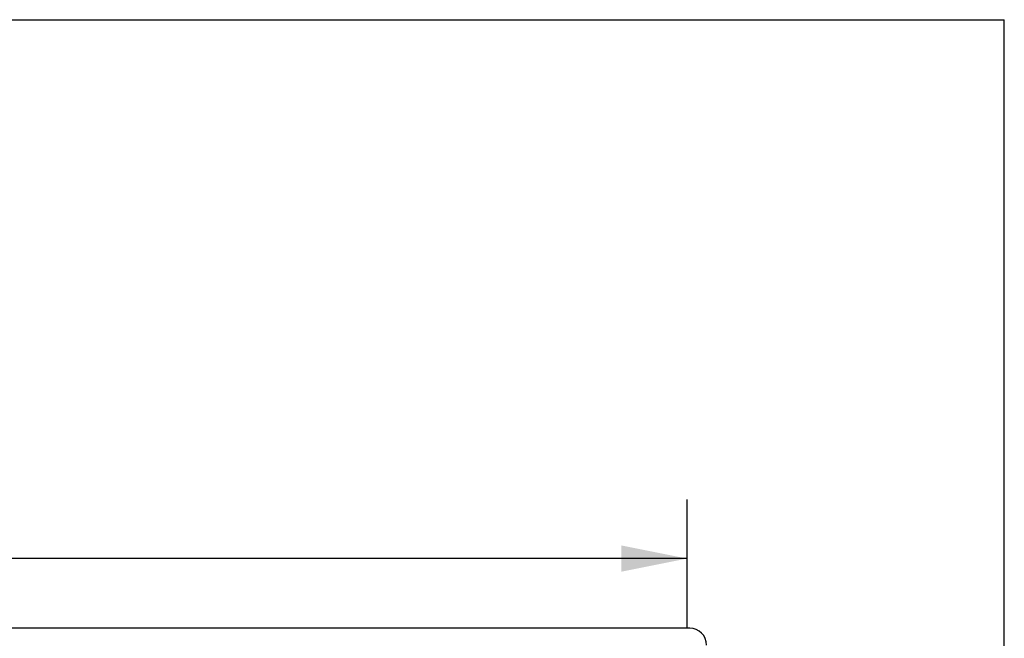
# Model space of a CAD drawing. Header units: inches. Extents: x 0 to 77.3, y 0 to 50.
# Tile 56 of 56: x 70.5 to 77.3, y 45.7 to 50. Entities that reach past the tile are written whole.
import ezdxf

# ---------------------------------------------------------------- set-up
doc = ezdxf.new("R2010")
doc.units = ezdxf.units.IN
doc.header["$LTSCALE"] = 4.25
doc.header["$MEASUREMENT"] = 0
doc.layers.get('0').update_dxf_attribs({"linetype": 'CONTINUOUS'})
doc.layers.add('DIMENSIONS', color=7, linetype='CONTINUOUS')
doc.layers.add('FRONT_COVER', color=7, linetype='CONTINUOUS')
doc.styles.get("Standard").update_dxf_attribs({"font": 'arial.ttf'})
doc.dimstyles.new('DIMSTYLE_1', dxfattribs={"dimtxt": 0.340909, "dimasz": 0.454545, "dimexe": 0.09, "dimexo": 0.07, "dimgap": 0.0375, "dimtad": 0, "dimtih": 1, "dimtoh": 1, "dimzin": 4, "dimdsep": 46, "dimtxsty": 'Standard', "dimblk": '_FILLED', "dimblk1": '_FILLED', "dimblk2": '_FILLED', "dimcen": 0.09, "dimadec": 3, "dimazin": 1, "dimtfac": 1, "dimtdec": 3, "dimtofl": 0, "dimtmove": 0, "dimatfit": 3, "dimldrblk": '_FILLED', "dimfxl": 0, "dimtolj": 1, "dimtzin": 4, "dimarcsym": 0})

# ---------------------------------------------------------------- blocks, each defined once
blk = doc.blocks.new('_FILLED')
at = {"color": 0, "linetype": 'ByBlock'}
blk.add_solid([(0, 0), (-1, 0.2), (-1, -0.2)], dxfattribs=at)
blk = doc.blocks.new('*D1')
at = {"layer": 'DIMENSIONS', "color": 2, "linetype": 'Continuous'}
for p, q in [((55.0749, 45.7905), (55.0749, 46.6768)), ((75.0749, 45.7905), (75.0749, 46.6768)), ((55.0749, 46.2677), (64.3088, 46.2677)), ((75.0749, 46.2677), (65.841, 46.2677))]:
    blk.add_line(p, q, dxfattribs=at)
at = {"layer": 'DIMENSIONS', "color": 2, "linetype": 'Continuous', "xscale": 0.4545454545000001, "yscale": 0.4545454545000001, "zscale": 0.4545454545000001, "rotation": 180}
blk.add_blockref('_FILLED', (55.0749, 46.2677), dxfattribs=at)
at = {"layer": 'DIMENSIONS', "color": 2, "linetype": 'Continuous', "xscale": 0.4545454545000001, "yscale": 0.4545454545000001, "zscale": 0.4545454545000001}
blk.add_blockref('_FILLED', (75.0749, 46.2677), dxfattribs=at)
at = {"layer": 'DIMENSIONS', "color": 2, "linetype": 'Continuous', "insert": (65.0749, 46.4381), "char_height": 0.34091, "width": 1.191281, "attachment_point": 2, "line_spacing_factor": 0.9}
blk.add_mtext('20.00', dxfattribs=at)

msp = doc.modelspace()

# ---------------------------------------------------------------- linework, layer by layer
at = {"color": 7, "linetype": 'Continuous'}
for p in [(0, 50), (77.272727, 0)]:
    msp.add_line(p, (77.272727, 50), dxfattribs=at)
at = {"layer": 'FRONT_COVER', "color": 3, "linetype": 'Continuous'}
msp.add_line((75.092909, 45.785287), (55.056909, 45.785287), dxfattribs=at)
msp.add_arc((75.092909, 45.668287), 0.117, 0, 90, dxfattribs=at)

# ---------------------------------------------------------------- dimensions: what is measured, and where the dimension line sits
at = {"layer": 'DIMENSIONS', "color": 2, "linetype": 'Continuous'}
dim = msp.add_linear_dim(base=(75.074909, 46.267671), p1=(55.074909, 45.720469), p2=(75.074909, 45.720469), dimstyle='DIMSTYLE_1', dxfattribs=at)
dim.commit()
dim.dimension.update_dxf_attribs({"geometry": '*D1', "text_midpoint": (65.070383, 46.265771), "dimtype": 160})

doc.saveas('drawing.dxf')
